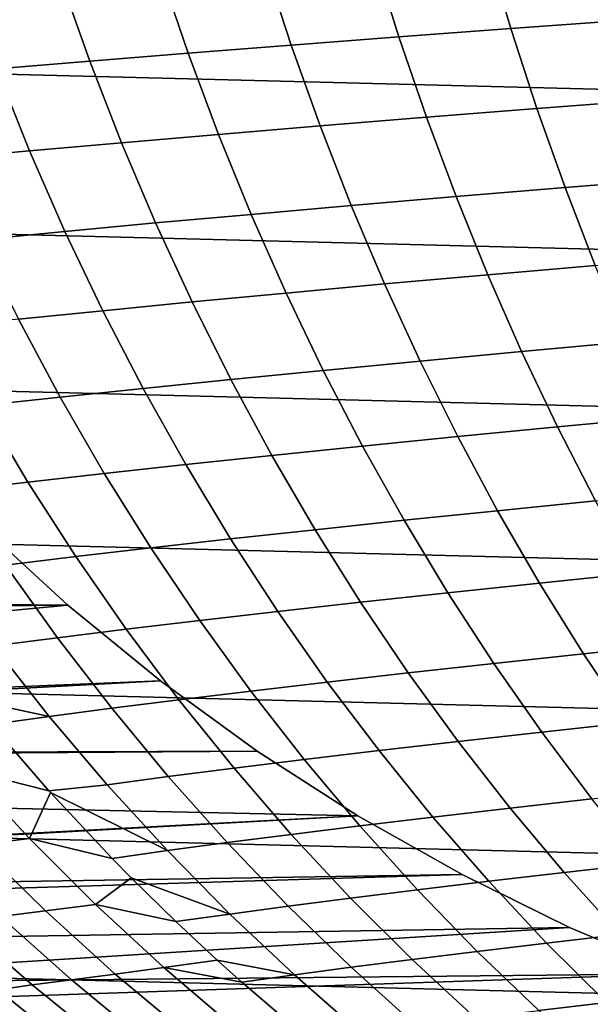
# Model space of a CAD drawing. Header units: metres. Extents: x -23 to 242, y -40 to 23.
# Tile 9 of 256: x -9.49 to -5.68, y -13.25 to -6.67. Entities that reach past the tile are written whole.
import ezdxf

# ---------------------------------------------------------------- set-up
doc = ezdxf.new("R2010")
doc.units = ezdxf.units.M
doc.layers.add('solid_10171013', color=7, linetype='CONTINUOUS')

msp = doc.modelspace()

# ---------------------------------------------------------------- linework, layer by layer
at = {"layer": 'solid_10171013'}
for points in [[(21.469774, -6.730415), (-21.783175, -5.634114), (-22.040586, -4.523384), (21.783203, -5.633999)], [(21.101337, -7.809125), (-21.469736, -6.730536), (-21.783175, -5.634114), (21.469774, -6.730415)], [(-6.369095, -6.18547, 249.383041), (-7.126099, -6.237843, 248.246918), (-6.95653, -6.781756, 248.13269), (-6.208484, -6.726264, 249.26889)], [(-5.584404, -6.132583, 250.495407), (-6.369095, -6.18547, 249.383041), (-6.208484, -6.726264, 249.26889), (-5.432756, -6.670196, 250.381622)], [(-7.126099, -6.237843, 248.246918), (-7.85387, -6.289566, 247.088394), (-7.675414, -6.836536, 246.974442), (-6.95653, -6.781756, 248.13269)], [(-7.85387, -6.289566, 247.088394), (-8.550979, -6.340499, 245.908829), (-8.363773, -6.890468, 245.795486), (-7.675414, -6.836536, 246.974442)], [(-8.550979, -6.340499, 245.908829), (-9.216329, -6.390507, 244.709488), (-9.020574, -6.943417, 244.597092), (-8.363773, -6.890468, 245.795486)], [(-9.216329, -6.390507, 244.709488), (-9.848882, -6.439452, 243.491623), (-9.64484, -6.995246, 243.380524), (-9.020574, -6.943417, 244.597092)], [(-5.432756, -6.670196, 250.381622), (-6.208484, -6.726264, 249.26889), (-6.03423, -7.260874, 249.144775), (-5.268064, -7.201979, 250.257812)], [(20.678612, -8.868203), (-21.101294, -7.809244), (-21.469736, -6.730536), (21.101337, -7.809125)], [(-6.208484, -6.726264, 249.26889), (-6.95653, -6.781756, 248.13269), (-6.77272, -7.319128, 248.008621), (-6.03423, -7.260874, 249.144775)], [(-7.675414, -6.836536, 246.974442), (-8.363773, -6.890468, 245.795486), (-8.161154, -7.433175, 245.672562), (-7.482126, -7.376605, 246.850769)], [(-6.95653, -6.781756, 248.13269), (-7.675414, -6.836536, 246.974442), (-7.482126, -7.376605, 246.850769), (-6.77272, -7.319128, 248.008621)], [(-8.363773, -6.890468, 245.795486), (-9.020574, -6.943417, 244.597092), (-8.808837, -7.488704, 244.475281), (-8.161154, -7.433175, 245.672562)], [(-9.020574, -6.943417, 244.597092), (-9.64484, -6.995246, 243.380524), (-9.424263, -7.543061, 243.260208), (-8.808837, -7.488704, 244.475281)], [(-9.64484, -6.995246, 243.380524), (-10.235599, -7.04582, 242.147049), (-10.006524, -7.596113, 242.02858), (-9.424263, -7.543061, 243.260208)], [(-5.268064, -7.201979, 250.257812), (-6.03423, -7.260874, 249.144775), (-5.84637, -7.788624, 249.010712), (-5.090336, -7.727262, 250.123962)], [(-6.03423, -7.260874, 249.144775), (-6.77272, -7.319128, 248.008621), (-6.574738, -7.849272, 247.87471), (-5.84637, -7.788624, 249.010712)], [(-6.77272, -7.319128, 248.008621), (-7.482126, -7.376605, 246.850769), (-7.274107, -7.909081, 246.717392), (-6.574738, -7.849272, 247.87471)], [(-8.161154, -7.433175, 245.672562), (-8.808837, -7.488704, 244.475281), (-8.581288, -8.025664, 244.344131), (-7.943257, -7.96792, 245.5401)], [(-7.482126, -7.376605, 246.850769), (-8.161154, -7.433175, 245.672562), (-7.943257, -7.96792, 245.5401), (-7.274107, -7.909081, 246.717392)], [(-8.808837, -7.488704, 244.475281), (-9.424263, -7.543061, 243.260208), (-9.187357, -8.082187, 243.130753), (-8.581288, -8.025664, 244.344131)], [(-9.424263, -7.543061, 243.260208), (-10.006524, -7.596113, 242.02858), (-9.760623, -8.13736, 241.901215), (-9.187357, -8.082187, 243.130753)], [(-5.090336, -7.727262, 250.123962), (-5.84637, -7.788624, 249.010712), (-5.644935, -8.308833, 248.866699), (-4.899575, -8.245376, 249.980057)], [(20.202705, -9.904541), (-20.678564, -8.868315), (-21.101294, -7.809244), (20.678612, -8.868203)], [(-5.84637, -7.788624, 249.010712), (-6.574738, -7.849272, 247.87471), (-6.362648, -8.371506, 247.730988), (-5.644935, -8.308833, 248.866699)], [(-6.574738, -7.849272, 247.87471), (-7.274107, -7.909081, 246.717392), (-7.051457, -8.43327, 246.574341), (-6.362648, -8.371506, 247.730988)], [(-7.274107, -7.909081, 246.717392), (-7.943257, -7.96792, 245.5401), (-7.710217, -8.494006, 245.398163), (-7.051457, -8.43327, 246.574341)], [(-8.581288, -8.025664, 244.344131), (-9.187357, -8.082187, 243.130753), (-8.934327, -8.611914, 242.992279), (-8.338098, -8.553595, 244.203735)], [(-7.943257, -7.96792, 245.5401), (-8.581288, -8.025664, 244.344131), (-8.338098, -8.553595, 244.203735), (-7.710217, -8.494006, 245.398163)], [(-9.187357, -8.082187, 243.130753), (-9.760623, -8.13736, 241.901215), (-9.498133, -8.668843, 241.765091), (-8.934327, -8.611914, 242.992279)], [(-5.644935, -8.308833, 248.866699), (-6.362648, -8.371506, 247.730988), (-6.136521, -8.885141, 247.577438), (-5.429965, -8.820827, 248.712708)], [(-6.362648, -8.371506, 247.730988), (-7.051457, -8.43327, 246.574341), (-6.814278, -8.948483, 246.421677), (-6.136521, -8.885141, 247.577438)], [(-7.051457, -8.43327, 246.574341), (-7.710217, -8.494006, 245.398163), (-7.462169, -9.010736, 245.246811), (-6.814278, -8.948483, 246.421677)], [(-8.338098, -8.553595, 244.203735), (-8.934327, -8.611914, 242.992279), (-8.665379, -9.13153, 242.844864), (-8.079435, -9.071789, 244.054123)], [(-7.710217, -8.494006, 245.398163), (-8.338098, -8.553595, 244.203735), (-8.079435, -9.071789, 244.054123), (-7.462169, -9.010736, 245.246811)], [(-8.934327, -8.611914, 242.992279), (-9.498133, -8.668843, 241.765091), (-9.219297, -9.189846, 241.620285), (-8.665379, -9.13153, 242.844864)], [(-9.498133, -8.668843, 241.765091), (-10.028795, -8.724263, 240.523315), (-9.740541, -9.246625, 240.381561), (-9.219297, -9.189846, 241.620285)], [(19.675173, -10.914987), (-20.202652, -9.90465), (-20.678564, -8.868315), (20.202705, -9.904541)], [(-6.136521, -8.885141, 247.577438), (-6.814278, -8.948483, 246.421677), (-6.562673, -9.454025, 246.259399), (-5.896425, -9.389496, 247.414078)], [(-5.429965, -8.820827, 248.712708), (-6.136521, -8.885141, 247.577438), (-5.896425, -9.389496, 247.414078), (-5.201494, -9.323925, 248.548737)], [(-6.814278, -8.948483, 246.421677), (-7.462169, -9.010736, 245.246811), (-7.19925, -9.517409, 245.086075), (-6.562673, -9.454025, 246.259399)], [(-7.462169, -9.010736, 245.246811), (-8.079435, -9.071789, 244.054123), (-7.805474, -9.579545, 243.89537), (-7.19925, -9.517409, 245.086075)], [(-8.079435, -9.071789, 244.054123), (-8.665379, -9.13153, 242.844864), (-8.38072, -9.640327, 242.688568), (-7.805474, -9.579545, 243.89537)], [(-8.665379, -9.13153, 242.844864), (-9.219297, -9.189846, 241.620285), (-8.924359, -9.699654, 241.466904), (-8.38072, -9.640327, 242.688568)], [(-9.219297, -9.189846, 241.620285), (-9.740541, -9.246625, 240.381561), (-9.435812, -9.757419, 240.231537), (-8.924359, -9.699654, 241.466904)], [(-9.740541, -9.246625, 240.381561), (-10.228626, -9.301755, 239.129593), (-9.914655, -9.813522, 238.983414), (-9.435812, -9.757419, 240.231537)], [(-5.201494, -9.323925, 248.548737), (-5.896425, -9.389496, 247.414078), (-5.642426, -9.883883, 247.240936), (-4.959558, -9.817451, 248.374771)], [(-5.896425, -9.389496, 247.414078), (-6.562673, -9.454025, 246.259399), (-6.296741, -9.949206, 246.08754), (-5.642426, -9.883883, 247.240936)], [(-6.562673, -9.454025, 246.259399), (-7.19925, -9.517409, 245.086075), (-6.921595, -10.01333, 244.916), (-6.296741, -9.949206, 246.08754)], [(-7.19925, -9.517409, 245.086075), (-7.805474, -9.579545, 243.89537), (-7.516384, -10.076158, 243.72757), (-6.921595, -10.01333, 244.916)], [(-7.805474, -9.579545, 243.89537), (-8.38072, -9.640327, 242.688568), (-8.080556, -10.137594, 242.523514), (-7.516384, -10.076158, 243.72757)], [(-8.38072, -9.640327, 242.688568), (-8.924359, -9.699654, 241.466904), (-8.61356, -10.197547, 241.305054), (-8.080556, -10.137594, 242.523514)], [(-8.924359, -9.699654, 241.466904), (-9.435812, -9.757419, 240.231537), (-9.114886, -10.255922, 240.07338), (-8.61356, -10.197547, 241.305054)], [(-9.435812, -9.757419, 240.231537), (-9.914655, -9.813522, 238.983414), (-9.584171, -10.312626, 238.829437), (-9.114886, -10.255922, 240.07338)], [(19.09683, -11.89794), (-19.675112, -10.915094), (-20.202652, -9.90465), (19.675173, -10.914987)], [(-5.642426, -9.883883, 247.240936), (-6.296741, -9.949206, 246.08754), (-6.016591, -10.433335, 245.906143), (-5.374601, -10.367617, 247.057999)], [(-6.296741, -9.949206, 246.08754), (-6.921595, -10.01333, 244.916), (-6.629346, -10.497799, 244.736633), (-6.016591, -10.433335, 245.906143)], [(-9.167984, -10.580544, 150), (-9.757095, -10.039874, 150), (-19.237938, -10.672446, 150)], [(-9.757095, -10.039874, 150.25), (-9.167984, -10.580544, 150.25), (-12.818088, -10.547823, 150.25), (-13.104044, -10.190375, 150.25)], [(-9.167984, -10.580544, 150.25), (-9.757095, -10.039874, 150.25), (-9.757095, -10.039874, 150), (-9.167984, -10.580544, 150)], [(-6.921595, -10.01333, 244.916), (-7.516384, -10.076158, 243.72757), (-7.212341, -10.560923, 243.550766), (-6.629346, -10.497799, 244.736633)], [(-7.516384, -10.076158, 243.72757), (-8.080556, -10.137594, 242.523514), (-7.765099, -10.622622, 242.349747), (-7.212341, -10.560923, 243.550766)], [(-8.61356, -10.197547, 241.305054), (-9.114886, -10.255922, 240.07338), (-8.778046, -10.741411, 239.907181), (-8.287146, -10.682813, 241.134827)], [(-8.080556, -10.137594, 242.523514), (-8.61356, -10.197547, 241.305054), (-8.287146, -10.682813, 241.134827), (-7.765099, -10.622622, 242.349747)], [(-9.114886, -10.255922, 240.07338), (-9.584171, -10.312626, 238.829437), (-9.237494, -10.798335, 238.667801), (-8.778046, -10.741411, 239.907181)], [(-9.584171, -10.312626, 238.829437), (-10.021083, -10.367564, 237.574158), (-9.665219, -10.853499, 237.417603), (-9.237494, -10.798335, 238.667801)], [(-5.374601, -10.367617, 247.057999), (-6.016591, -10.433335, 245.906143), (-5.722327, -10.90572, 245.71521), (-5.09302, -10.840014, 246.86528)], [(-6.016591, -10.433335, 245.906143), (-6.629346, -10.497799, 244.736633), (-6.322643, -10.970119, 244.548035), (-5.722327, -10.90572, 245.71521)], [(-6.629346, -10.497799, 244.736633), (-7.212341, -10.560923, 243.550766), (-6.893519, -11.033136, 243.365005), (-6.322643, -10.970119, 244.548035)], [(-9.167984, -10.580544, 150), (-19.237938, -10.672446, 150), (-18.672447, -11.633557, 150), (-8.549062, -11.086627, 150)], [(-9.167984, -10.580544, 150.25), (-12.522557, -10.897037, 150.25), (-12.818088, -10.547823, 150.25)], [(-9.167984, -10.580544, 150.25), (-8.549062, -11.086627, 150.25), (-12.217314, -11.238194, 150.25), (-12.522557, -10.897037, 150.25)], [(-8.549062, -11.086627, 150.25), (-9.167984, -10.580544, 150.25), (-9.167984, -10.580544, 150), (-8.549062, -11.086627, 150)], [(-7.212341, -10.560923, 243.550766), (-7.765099, -10.622622, 242.349747), (-7.434557, -11.0947, 242.167358), (-6.893519, -11.033136, 243.365005)], [(-7.765099, -10.622622, 242.349747), (-8.287146, -10.682813, 241.134827), (-7.945362, -11.154734, 240.956329), (-7.434557, -11.0947, 242.167358)], [(-8.287146, -10.682813, 241.134827), (-8.778046, -10.741411, 239.907181), (-8.42557, -11.213164, 239.733078), (-7.945362, -11.154734, 240.956329)], [(-8.778046, -10.741411, 239.907181), (-9.237494, -10.798335, 238.667801), (-8.874939, -11.269919, 238.498596), (-8.42557, -11.213164, 239.733078)], [(-9.665219, -10.853499, 237.417603), (-10.060834, -10.906961, 236.157486), (-9.818288, -11.211306, 236.057037), (-9.293254, -11.324926, 237.253876)], [(-9.237494, -10.798335, 238.667801), (-9.665219, -10.853499, 237.417603), (-9.293254, -11.324926, 237.253876), (-8.874939, -11.269919, 238.498596)], [(-5.09302, -10.840014, 246.86528), (-5.722327, -10.90572, 245.71521), (-5.414124, -11.365664, 245.514816), (-4.797824, -11.300383, 246.662827)], [(18.469597, -12.850019), (-19.096766, -11.898045), (-19.675112, -10.915094), (19.09683, -11.89794)], [(-5.722327, -10.90572, 245.71521), (-6.322643, -10.970119, 244.548035), (-6.001693, -11.429593, 244.350266), (-5.414124, -11.365664, 245.514816)], [(-6.322643, -10.970119, 244.548035), (-6.893519, -11.033136, 243.365005), (-6.560162, -11.492103, 243.170425), (-6.001693, -11.429593, 244.350266)], [(-6.893519, -11.033136, 243.365005), (-7.434557, -11.0947, 242.167358), (-7.089212, -11.553129, 241.976486), (-6.560162, -11.492103, 243.170425)], [(-7.902267, -11.556557, 150), (-8.549062, -11.086627, 150), (-18.672447, -11.633557, 150)], [(-8.549062, -11.086627, 150.25), (-7.902267, -11.556557, 150.25), (-11.902966, -11.570627, 150.25), (-12.217314, -11.238194, 150.25)], [(-7.902267, -11.556557, 150.25), (-8.549062, -11.086627, 150.25), (-8.549062, -11.086627, 150), (-7.902267, -11.556557, 150)], [(-7.434557, -11.0947, 242.167358), (-7.945362, -11.154734, 240.956329), (-7.588523, -11.61261, 240.769699), (-7.089212, -11.553129, 241.976486)], [(-7.945362, -11.154734, 240.956329), (-8.42557, -11.213164, 239.733078), (-8.05781, -11.670481, 239.551193), (-7.588523, -11.61261, 240.769699)], [(-9.818288, -11.211306, 236.057037), (-9.680353, -11.378045, 235.999908), (-9.293254, -11.324926, 237.253876)], [(-8.42557, -11.213164, 239.733078), (-8.874939, -11.269919, 238.498596), (-8.496891, -11.726679, 238.322037), (-8.05781, -11.670481, 239.551193)], [(-8.874939, -11.269919, 238.498596), (-9.293254, -11.324926, 237.253876), (-8.905609, -11.781142, 237.083191), (-8.496891, -11.726679, 238.322037)], [(-9.85042, -11.681639, 234.529968), (-9.295203, -11.821172, 235.840378), (-9.680353, -11.378045, 235.999908)], [(-9.293254, -11.324926, 237.253876), (-9.680353, -11.378045, 235.999908), (-9.295203, -11.821172, 235.840378), (-8.905609, -11.781142, 237.083191)], [(-5.414124, -11.365664, 245.514816), (-6.001693, -11.429593, 244.350266), (-5.666892, -11.875525, 244.1436), (-5.092341, -11.812463, 245.305222)], [(-6.001693, -11.429593, 244.350266), (-6.560162, -11.492103, 243.170425), (-6.212701, -11.937136, 242.967255), (-5.666892, -11.875525, 244.1436)], [(-6.560162, -11.492103, 243.170425), (-7.089212, -11.553129, 241.976486), (-6.729528, -11.997241, 241.77739), (-6.212701, -11.937136, 242.967255)], [(-7.902267, -11.556557, 150), (-18.672447, -11.633557, 150), (-18.059151, -12.56448, 150), (-7.229609, -11.988859, 150)], [(-7.902267, -11.556557, 150.25), (-7.229609, -11.988859, 150.25), (-11.579466, -11.894355, 150.25), (-11.902966, -11.570627, 150.25)], [(-7.229609, -11.988859, 150.25), (-7.902267, -11.556557, 150.25), (-7.902267, -11.556557, 150), (-7.229609, -11.988859, 150)], [(-7.089212, -11.553129, 241.976486), (-7.588523, -11.61261, 240.769699), (-7.217133, -12.055787, 240.57518), (-6.729528, -11.997241, 241.77739)], [(-7.588523, -11.61261, 240.769699), (-8.05781, -11.670481, 239.551193), (-7.675304, -12.112721, 239.361832), (-7.217133, -12.055787, 240.57518)], [(-9.768597, -12.182979, 232.985657), (-9.424561, -12.140286, 234.36676), (-9.85042, -11.681639, 234.529968), (-10.203282, -11.723892, 233.139252)], [(-9.85042, -11.681639, 234.529968), (-9.424561, -12.140286, 234.36676), (-9.283803, -11.833813, 235.835648), (-9.295203, -11.821172, 235.840378)], [(-8.05781, -11.670481, 239.551193), (-8.496891, -11.726679, 238.322037), (-8.103924, -12.167991, 238.138351), (-7.675304, -12.112721, 239.361832)], [(-9.295203, -11.821172, 235.840378), (-9.283803, -11.833813, 235.835648), (-8.502895, -12.221541, 236.905777), (-8.905609, -11.781142, 237.083191)], [(-8.496891, -11.726679, 238.322037), (-8.905609, -11.781142, 237.083191), (-8.502895, -12.221541, 236.905777), (-8.103924, -12.167991, 238.138351)], [(-9.424561, -12.140286, 234.36676), (-8.872072, -12.273371, 235.665115), (-9.283803, -11.833813, 235.835648)], [(-9.283803, -11.833813, 235.835648), (-8.872072, -12.273371, 235.665115), (-8.502895, -12.221541, 236.905777)], [(17.795063, -13.769), (-18.469526, -12.85012), (-19.096766, -11.898045), (18.469597, -12.850019)], [(-7.229609, -11.988859, 150.25), (-11.247102, -12.209121, 150.25), (-11.579466, -11.894355, 150.25)], [(-5.666892, -11.875525, 244.1436), (-6.212701, -11.937136, 242.967255), (-5.851593, -12.367556, 242.755783), (-5.318662, -12.30722, 243.928299)], [(-6.212701, -11.937136, 242.967255), (-6.729528, -11.997241, 241.77739), (-6.355999, -12.426371, 241.570328), (-5.851593, -12.367556, 242.755783)], [(-6.53327, -12.382096, 150), (-7.229609, -11.988859, 150), (-18.059151, -12.56448, 150)], [(-7.229609, -11.988859, 150.25), (-6.53327, -12.382096, 150.25), (-10.906385, -12.514415, 150.25), (-11.247102, -12.209121, 150.25)], [(-6.53327, -12.382096, 150.25), (-7.229609, -11.988859, 150.25), (-7.229609, -11.988859, 150), (-6.53327, -12.382096, 150)], [(-6.729528, -11.997241, 241.77739), (-7.217133, -12.055787, 240.57518), (-6.83172, -12.483619, 240.373093), (-6.355999, -12.426371, 241.570328)], [(-7.217133, -12.055787, 240.57518), (-7.675304, -12.112721, 239.361832), (-7.27862, -12.539257, 239.165237), (-6.83172, -12.483619, 240.373093)], [(-9.317835, -12.624036, 232.826385), (-8.982857, -12.581202, 234.197495), (-9.424561, -12.140286, 234.36676), (-9.768597, -12.182979, 232.985657)], [(-9.424561, -12.140286, 234.36676), (-8.982857, -12.581202, 234.197495), (-8.745285, -12.402405, 235.612595), (-8.872072, -12.273371, 235.665115)], [(-8.103924, -12.167991, 238.138351), (-8.502895, -12.221541, 236.905777), (-8.085752, -12.645535, 236.721939), (-7.696643, -12.593244, 237.947845)], [(-7.675304, -12.112721, 239.361832), (-8.103924, -12.167991, 238.138351), (-7.696643, -12.593244, 237.947845), (-7.27862, -12.539257, 239.165237)], [(-9.768597, -12.182979, 232.985657), (-10.077518, -12.221561, 231.59581), (-9.618815, -12.662765, 231.447067), (-9.317835, -12.624036, 232.826385)], [(-8.502895, -12.221541, 236.905777), (-8.872072, -12.273371, 235.665115), (-8.745285, -12.402405, 235.612595), (-8.085752, -12.645535, 236.721939)], [(-5.318662, -12.30722, 243.928299), (-5.851593, -12.367556, 242.755783), (-5.477297, -12.782682, 242.536301), (-4.957427, -12.723981, 243.704636)], [(-5.851593, -12.367556, 242.755783), (-6.355999, -12.426371, 241.570328), (-5.969121, -12.839852, 241.355606), (-5.477297, -12.782682, 242.536301)], [(-6.53327, -12.382096, 150), (-18.059151, -12.56448, 150), (-17.399603, -13.46304, 150), (-5.815754, -12.734864, 150)], [(-6.53327, -12.382096, 150.25), (-5.815754, -12.734864, 150.25), (-10.557129, -12.810416, 150.25), (-10.906385, -12.514415, 150.25)], [(-8.982857, -12.581202, 234.197495), (-8.445772, -12.696218, 235.488525), (-8.745285, -12.402405, 235.612595)], [(-8.745285, -12.402405, 235.612595), (-8.445772, -12.696218, 235.488525), (-8.085752, -12.645535, 236.721939)], [(-6.355999, -12.426371, 241.570328), (-6.83172, -12.483619, 240.373093), (-6.432816, -12.895455, 240.163696), (-5.969121, -12.839852, 241.355606)], [(-5.815754, -12.734864, 150.25), (-6.53327, -12.382096, 150.25), (-6.53327, -12.382096, 150), (-5.815754, -12.734864, 150)], [(-6.83172, -12.483619, 240.373093), (-7.27862, -12.539257, 239.165237), (-6.868323, -12.949459, 238.961746), (-6.432816, -12.895455, 240.163696)], [(-7.27862, -12.539257, 239.165237), (-7.696643, -12.593244, 237.947845), (-7.275651, -13.001828, 237.750809), (-6.868323, -12.949459, 238.961746)], [(-9.317835, -12.624036, 232.826385), (-9.618815, -12.662765, 231.447067), (-9.14465, -13.085073, 231.29332), (-8.851796, -13.046451, 232.661743)], [(-8.851796, -13.046451, 232.661743), (-8.526079, -13.00377, 234.022461), (-8.982857, -12.581202, 234.197495), (-9.317835, -12.624036, 232.826385)], [(-8.982857, -12.581202, 234.197495), (-8.526079, -13.00377, 234.022461), (-8.170599, -12.953251, 235.374527), (-8.445772, -12.696218, 235.488525)], [(-7.696643, -12.593244, 237.947845), (-8.085752, -12.645535, 236.721939), (-7.65482, -13.052531, 236.531982), (-7.275651, -13.001828, 237.750809)], [(-9.887202, -12.697589, 230.060638), (-10.122943, -12.730042, 228.667847), (-9.635489, -13.152267, 228.537262), (-9.405963, -13.119837, 229.918289)], [(-9.618815, -12.662765, 231.447067), (-9.887202, -12.697589, 230.060638), (-9.405963, -13.119837, 229.918289), (-9.14465, -13.085073, 231.29332)], [(-8.085752, -12.645535, 236.721939), (-8.445772, -12.696218, 235.488525), (-8.170599, -12.953251, 235.374527), (-7.65482, -13.052531, 236.531982)], [(-5.079339, -13.046075, 150), (-5.815754, -12.734864, 150), (-17.399603, -13.46304, 150)], [(-5.815754, -12.734864, 150.25), (-5.079339, -13.046075, 150.25), (-10.200028, -13.096542, 150.25), (-10.557129, -12.810416, 150.25)], [(-5.079339, -13.046075, 150.25), (-5.815754, -12.734864, 150.25), (-5.815754, -12.734864, 150), (-5.079339, -13.046075, 150)], [(-5.477297, -12.782682, 242.536301), (-5.969121, -12.839852, 241.355606), (-5.569386, -13.237021, 241.133499), (-5.090271, -13.181834, 242.309067)], [(17.074446, -14.653085), (-17.794987, -13.769098), (-18.469526, -12.85012), (17.795063, -13.769)], [(-6.432816, -12.895455, 240.163696), (-6.868323, -12.949459, 238.961746), (-6.444982, -13.342697, 238.751617), (-6.020951, -13.290651, 239.947296)], [(-5.969121, -12.839852, 241.355606), (-6.432816, -12.895455, 240.163696), (-6.020951, -13.290651, 239.947296), (-5.569386, -13.237021, 241.133499)], [(-8.526079, -13.00377, 234.022461), (-8.005612, -13.101748, 235.306183), (-8.170599, -12.953251, 235.374527)], [(-8.170599, -12.953251, 235.374527), (-8.005612, -13.101748, 235.306183), (-7.65482, -13.052531, 236.531982)], [(-6.868323, -12.949459, 238.961746), (-7.275651, -13.001828, 237.750809), (-6.84155, -13.393136, 237.547546), (-6.444982, -13.342697, 238.751617)], [(-8.371282, -13.449608, 232.492004), (-8.054996, -13.407375, 233.841965), (-8.526079, -13.00377, 234.022461), (-8.851796, -13.046451, 232.661743)], [(-8.526079, -13.00377, 234.022461), (-8.054996, -13.407375, 233.841965), (-7.574302, -13.471216, 235.127518), (-8.005612, -13.101748, 235.306183)], [(-7.275651, -13.001828, 237.750809), (-7.65482, -13.052531, 236.531982), (-7.210741, -13.441941, 236.336166), (-6.84155, -13.393136, 237.547546)], [(-4.32632, -13.31476, 150), (-5.079339, -13.046075, 150), (-17.399603, -13.46304, 150)], [(-5.079339, -13.046075, 150.25), (-4.32632, -13.31476, 150.25), (-9.835115, -13.372742, 150.25), (-10.200028, -13.096542, 150.25)], [(-9.14465, -13.085073, 231.29332), (-9.405963, -13.119837, 229.918289), (-8.909933, -13.522371, 229.771591), (-8.655846, -13.487876, 231.134872)], [(-8.851796, -13.046451, 232.661743), (-9.14465, -13.085073, 231.29332), (-8.655846, -13.487876, 231.134872), (-8.371282, -13.449608, 232.492004)], [(-7.65482, -13.052531, 236.531982), (-8.005612, -13.101748, 235.306183), (-7.574302, -13.471216, 235.127518), (-7.210741, -13.441941, 236.336166)], [(-9.635489, -13.152267, 228.537262), (-9.835116, -13.182078, 227.151535), (-9.32719, -13.584287, 227.029541), (-9.133097, -13.554605, 228.402725)], [(-9.405963, -13.119837, 229.918289), (-9.635489, -13.152267, 228.537262), (-9.133097, -13.554605, 228.402725), (-8.909933, -13.522371, 229.771591)], [(-9.835116, -13.182078, 227.151535), (-10.002784, -13.21224, 225.761459), (-9.489818, -13.614358, 225.652283), (-9.32719, -13.584287, 227.029541)], [(-5.569386, -13.237021, 241.133499), (-6.020951, -13.290651, 239.947296), (-5.596655, -13.668558, 239.724182), (-5.15729, -13.617214, 240.904282)]]:
    msp.add_3dface(points, dxfattribs=at)

doc.saveas('drawing.dxf')
